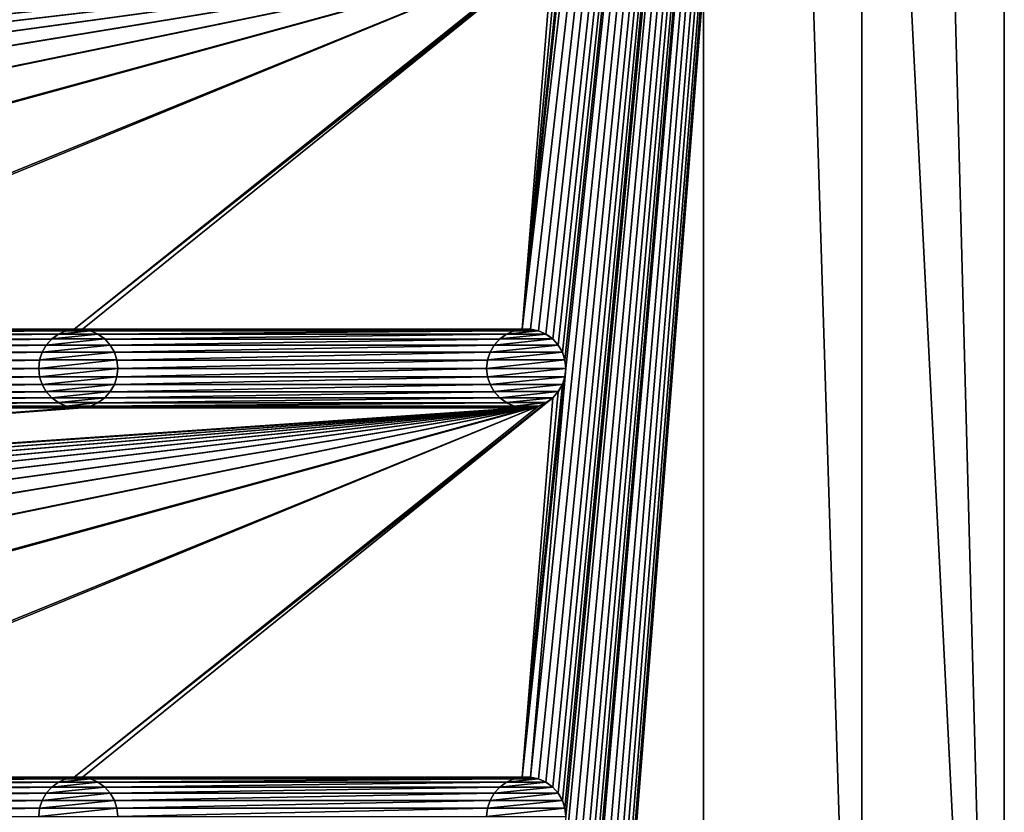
# Model space of a CAD drawing. Header units: metres. Extents: x -200 to 200, y -200 to 200.
# Tile 48 of 88: x 138 to 200, y -113 to -63. Entities that reach past the tile are written whole.
import ezdxf

# ---------------------------------------------------------------- set-up
doc = ezdxf.new("R2010")
doc.units = ezdxf.units.M
doc.layers.add('solid_P34200', color=7, linetype='CONTINUOUS')

msp = doc.modelspace()

# ---------------------------------------------------------------- linework, layer by layer
at = {"layer": 'solid_P34200'}
for points in [[(169.541077, -82.414291, 5), (170.058914, -82.414291, 5), (200, 178, 5)], [(172.242264, -57.128368, 5), (169.541077, -82.414291, 5), (200, 178, 5)], [(170.058914, -139.014282, 5), (170.574692, -139.123642, 5), (200, 178, 5)], [(172.300003, -113.199997, 5), (170.058914, -139.014282, 5), (200, 178, 5)], [(170.058914, -110.714287, 5), (170.574692, -110.823647, 5), (200, 178, 5)], [(172.300003, -84.900002, 5), (170.058914, -110.714287, 5), (200, 178, 5)], [(170.058914, -82.414291, 5), (170.574692, -82.523643, 5), (200, 178, 5)], [(170.574692, -167.423645, 5), (171.047821, -167.634933, 5), (200, 178, 5)], [(172.300003, -141.5, 5), (170.574692, -167.423645, 5), (200, 178, 5)], [(170.574692, -139.123642, 5), (171.047821, -139.33493, 5), (200, 178, 5)], [(170.574692, -110.823647, 5), (171.047821, -111.034927, 5), (200, 178, 5)], [(170.574692, -82.523643, 5), (171.047821, -82.734932, 5), (200, 178, 5)], [(171.047821, -167.634933, 5), (171.474228, -167.943787, 5), (200, 178, 5)], [(171.047821, -139.33493, 5), (171.474228, -139.643784, 5), (200, 178, 5)], [(171.047821, -111.034927, 5), (171.474228, -111.343788, 5), (200, 178, 5)], [(171.047821, -82.734932, 5), (171.474228, -83.043793, 5), (200, 178, 5)], [(171.474228, -167.943787, 5), (171.820801, -168.330292, 5), (200, 178, 5)], [(171.474228, -139.643784, 5), (171.820801, -140.030289, 5), (200, 178, 5)], [(171.474228, -111.343788, 5), (171.820801, -111.730286, 5), (200, 178, 5)], [(171.474228, -83.043793, 5), (171.820801, -83.43029, 5), (200, 178, 5)], [(171.820801, -168.330292, 5), (172.084335, -168.784439, 5), (200, 178, 5)], [(171.820801, -140.030289, 5), (172.084335, -140.484436, 5), (200, 178, 5)], [(171.820801, -111.730286, 5), (172.084335, -112.184433, 5), (200, 178, 5)], [(171.820801, -83.43029, 5), (172.084335, -83.88443, 5), (200, 178, 5)], [(172.084335, -168.784439, 5), (172.242264, -169.271637, 5), (200, 178, 5)], [(172.084335, -140.484436, 5), (172.242264, -140.971634, 5), (200, 178, 5)], [(172.084335, -112.184433, 5), (172.242264, -112.671631, 5), (200, 178, 5)], [(172.084335, -83.88443, 5), (172.242264, -84.371628, 5), (200, 178, 5)], [(172.242264, -169.271637, 5), (172.300003, -169.800003, 5), (200, 178, 5)], [(172.242264, -140.971634, 5), (172.300003, -141.5, 5), (200, 178, 5)], [(172.242264, -112.671631, 5), (172.300003, -113.199997, 5), (200, 178, 5)], [(172.242264, -84.371628, 5), (172.300003, -84.900002, 5), (200, 178, 5)], [(172.300003, -169.800003, 5), (200, -178, 5), (200, 178, 5)], [(191, 159, 3.5), (200, 178, 3.5), (200, -178, 3.5)], [(200, 178, 3.5), (200, 178, 5), (200, -178, 5)], [(200, 178, 3.5), (200, -178, 5), (200, -178, 3.5)], [(181, 159), (181, -159), (10.240819, 10.959723)], [(191, -159, 3.5), (181, -159), (181, 159)], [(191, 0, 3.5), (191, -159, 3.5), (181, 159)], [(191, 159, 3.5), (200, -178, 3.5), (191, 0, 3.5)], [(181, -159), (11.633039, 9.467192), (10.240819, 10.959723)], [(181, -159), (12.817678, 7.79116), (11.633039, 9.467192)], [(181, -159), (13.756138, 5.976712), (12.817678, 7.79116)], [(181, -159), (14.444175, 4.045302), (13.756138, 5.976712)], [(181, -159), (14.856524, 2.058549), (14.444175, 4.045302)], [(181, -159), (15, 0), (14.856524, 2.058549)], [(181, -159), (14.856524, -2.058549), (15, 0)], [(191, 0, 3.5), (200, -178, 3.5), (191, -159, 3.5)], [(181, -159), (14.444175, -4.045302), (14.856524, -2.058549)], [(181, -159), (13.756138, -5.976712), (14.444175, -4.045302)], [(181, -159), (12.817678, -7.79116), (13.756138, -5.976712)], [(181, -159), (11.633039, -9.467192), (12.817678, -7.79116)], [(181, -159), (10.240819, -10.959723), (11.633039, -9.467192)], [(181, -159), (8.64688, -12.25524), (10.240819, -10.959723)], [(181, -159), (-181, -159), (-8.64688, -12.25524)], [(181, -159), (-8.64688, -12.25524), (-6.904468, -13.315859)], [(181, -159), (6.904468, -13.315859), (8.64688, -12.25524)], [(181, -159), (-6.904468, -13.315859), (-5.01928, -14.134056)], [(181, -159), (5.01928, -14.134056), (6.904468, -13.315859)], [(181, -159), (-5.01928, -14.134056), (-3.055924, -14.684637)], [(181, -159), (3.055924, -14.684637), (5.01928, -14.134056)], [(181, -159), (-3.055924, -14.684637), (-1.019424, -14.964341)], [(181, -159), (1.019424, -14.964341), (3.055924, -14.684637)], [(181, -159), (-1.019424, -14.964341), (1.019424, -14.964341)], [(172.242264, -57.128368, 5), (172.084335, -57.615566, 5), (169.541077, -82.414291, 5)], [(172.084335, -57.615566, 5), (171.820801, -58.069714, 5), (169.541077, -82.414291, 5)], [(141.241074, -82.414291, 5), (171.474228, -58.456211, 5), (171.047821, -58.765068, 5)], [(141.241074, -82.414291, 5), (141.758926, -82.414291, 5), (171.474228, -58.456211, 5)], [(141.758926, -82.414291, 5), (169.541077, -82.414291, 5), (171.474228, -58.456211, 5)], [(171.820801, -58.069714, 5), (171.474228, -58.456211, 5), (169.541077, -82.414291, 5)], [(170.058914, -59.085712, 5), (-170.058914, -82.414291, 5), (-169.541077, -82.414291, 5)], [(170.058914, -59.085712, 5), (169.541077, -59.085712, 5), (-170.058914, -82.414291, 5)], [(141.758926, -59.085712, 5), (-170.058914, -82.414291, 5), (169.541077, -59.085712, 5)], [(141.758926, -59.085712, 5), (141.241074, -59.085712, 5), (-170.058914, -82.414291, 5)], [(113.458923, -59.085712, 5), (-170.058914, -82.414291, 5), (141.241074, -59.085712, 5)], [(170.058914, -59.085712, 5), (-169.541077, -82.414291, 5), (-141.758926, -82.414291, 5)], [(170.058914, -59.085712, 5), (-141.758926, -82.414291, 5), (-141.241074, -82.414291, 5)], [(170.058914, -59.085712, 5), (-141.241074, -82.414291, 5), (-113.458923, -82.414291, 5)], [(170.058914, -59.085712, 5), (-113.458923, -82.414291, 5), (-112.941078, -82.414291, 5)], [(170.058914, -59.085712, 5), (-112.941078, -82.414291, 5), (-85.15892, -82.414291, 5)], [(170.058914, -59.085712, 5), (-85.15892, -82.414291, 5), (-84.641083, -82.414291, 5)], [(170.058914, -59.085712, 5), (-84.641083, -82.414291, 5), (-56.858921, -82.414291, 5)], [(170.058914, -59.085712, 5), (-56.858921, -82.414291, 5), (-56.34108, -82.414291, 5)], [(170.058914, -59.085712, 5), (-56.34108, -82.414291, 5), (-28.55892, -82.414291, 5)], [(170.058914, -59.085712, 5), (-28.55892, -82.414291, 5), (-28.04108, -82.414291, 5)], [(170.058914, -59.085712, 5), (-28.04108, -82.414291, 5), (-0.25892, -82.414291, 5)], [(170.058914, -59.085712, 5), (-0.25892, -82.414291, 5), (0.25892, -82.414291, 5)], [(28.04108, -82.414291, 5), (170.058914, -59.085712, 5), (0.25892, -82.414291, 5)], [(28.04108, -82.414291, 5), (28.55892, -82.414291, 5), (170.058914, -59.085712, 5)], [(28.55892, -82.414291, 5), (56.34108, -82.414291, 5), (170.058914, -59.085712, 5)], [(56.34108, -82.414291, 5), (56.858921, -82.414291, 5), (170.058914, -59.085712, 5)], [(56.858921, -82.414291, 5), (84.641083, -82.414291, 5), (170.058914, -59.085712, 5)], [(84.641083, -82.414291, 5), (170.574692, -58.976353, 5), (170.058914, -59.085712, 5)], [(84.641083, -82.414291, 5), (85.15892, -82.414291, 5), (170.574692, -58.976353, 5)], [(85.15892, -82.414291, 5), (112.941078, -82.414291, 5), (170.574692, -58.976353, 5)], [(112.941078, -82.414291, 5), (113.458923, -82.414291, 5), (170.574692, -58.976353, 5)], [(113.458923, -82.414291, 5), (141.241074, -82.414291, 5), (170.574692, -58.976353, 5)], [(141.241074, -82.414291, 5), (171.047821, -58.765068, 5), (170.574692, -58.976353, 5)], [(113.458923, -82.414291, 5), (113.974686, -82.523643, 5), (141.241074, -82.414291, 5)], [(113.974686, -82.523643, 5), (140.725311, -82.523643, 5), (141.241074, -82.414291, 5)], [(113.974686, -82.523643, 5), (114.447815, -82.734932, 5), (140.725311, -82.523643, 5)], [(114.447815, -82.734932, 5), (140.252182, -82.734932, 5), (140.725311, -82.523643, 5)], [(140.248474, -82.737953, 7.5), (140.731216, -82.522141, 7.5), (140.252182, -82.734932, 5)], [(140.248474, -82.737953, 7.5), (142.751526, -82.737953, 7.5), (142.268784, -82.522141, 7.5)], [(140.248474, -82.737953, 7.5), (142.268784, -82.522141, 7.5), (140.731216, -82.522141, 7.5)], [(140.731216, -82.522141, 7.5), (140.725311, -82.523643, 5), (140.252182, -82.734932, 5)], [(141.235367, -82.415482, 7.5), (141.241074, -82.414291, 5), (140.725311, -82.523643, 5)], [(140.731216, -82.522141, 7.5), (141.235367, -82.415482, 7.5), (140.725311, -82.523643, 5)], [(140.731216, -82.522141, 7.5), (142.268784, -82.522141, 7.5), (141.764633, -82.415482, 7.5)], [(140.731216, -82.522141, 7.5), (141.764633, -82.415482, 7.5), (141.235367, -82.415482, 7.5)], [(141.235367, -82.415482, 7.5), (141.764633, -82.415482, 7.5), (141.241074, -82.414291, 5)], [(141.764633, -82.415482, 7.5), (141.758926, -82.414291, 5), (141.241074, -82.414291, 5)], [(141.758926, -82.414291, 5), (142.274689, -82.523643, 5), (169.541077, -82.414291, 5)], [(142.268784, -82.522141, 7.5), (142.274689, -82.523643, 5), (141.758926, -82.414291, 5)], [(141.764633, -82.415482, 7.5), (142.268784, -82.522141, 7.5), (141.758926, -82.414291, 5)], [(142.268784, -82.522141, 7.5), (142.751526, -82.737953, 7.5), (142.274689, -82.523643, 5)], [(142.274689, -82.523643, 5), (169.025314, -82.523643, 5), (169.541077, -82.414291, 5)], [(142.274689, -82.523643, 5), (142.747818, -82.734932, 5), (169.025314, -82.523643, 5)], [(142.751526, -82.737953, 7.5), (142.747818, -82.734932, 5), (142.274689, -82.523643, 5)], [(142.747818, -82.734932, 5), (168.552185, -82.734932, 5), (169.025314, -82.523643, 5)], [(168.548462, -82.737953, 7.5), (169.031219, -82.522141, 7.5), (168.552185, -82.734932, 5)], [(168.548462, -82.737953, 7.5), (171.051529, -82.737953, 7.5), (170.568771, -82.522141, 7.5)], [(168.548462, -82.737953, 7.5), (170.568771, -82.522141, 7.5), (169.031219, -82.522141, 7.5)], [(169.031219, -82.522141, 7.5), (169.025314, -82.523643, 5), (168.552185, -82.734932, 5)], [(169.53537, -82.415482, 7.5), (169.541077, -82.414291, 5), (169.025314, -82.523643, 5)], [(169.031219, -82.522141, 7.5), (169.53537, -82.415482, 7.5), (169.025314, -82.523643, 5)], [(169.031219, -82.522141, 7.5), (170.568771, -82.522141, 7.5), (170.064636, -82.415482, 7.5)], [(169.031219, -82.522141, 7.5), (170.064636, -82.415482, 7.5), (169.53537, -82.415482, 7.5)], [(169.53537, -82.415482, 7.5), (170.064636, -82.415482, 7.5), (169.541077, -82.414291, 5)], [(170.064636, -82.415482, 7.5), (170.058914, -82.414291, 5), (169.541077, -82.414291, 5)], [(170.568771, -82.522141, 7.5), (170.574692, -82.523643, 5), (170.058914, -82.414291, 5)], [(170.064636, -82.415482, 7.5), (170.568771, -82.522141, 7.5), (170.058914, -82.414291, 5)], [(170.568771, -82.522141, 7.5), (171.051529, -82.737953, 7.5), (170.574692, -82.523643, 5)], [(171.051529, -82.737953, 7.5), (171.047821, -82.734932, 5), (170.574692, -82.523643, 5)], [(114.447815, -82.734932, 5), (114.874222, -83.043793, 5), (140.252182, -82.734932, 5)], [(114.874222, -83.043793, 5), (139.825775, -83.043793, 5), (140.252182, -82.734932, 5)], [(114.874222, -83.043793, 5), (115.220795, -83.43029, 5), (139.825775, -83.043793, 5)], [(115.220795, -83.43029, 5), (139.479202, -83.43029, 5), (139.825775, -83.043793, 5)], [(139.478119, -83.433289, 7.5), (139.82988, -83.040367, 7.5), (139.479202, -83.43029, 5)], [(139.478119, -83.433289, 7.5), (143.521881, -83.433289, 7.5), (143.17012, -83.040367, 7.5)], [(139.478119, -83.433289, 7.5), (143.17012, -83.040367, 7.5), (139.82988, -83.040367, 7.5)], [(139.82988, -83.040367, 7.5), (139.825775, -83.043793, 5), (139.479202, -83.43029, 5)], [(140.248474, -82.737953, 7.5), (140.252182, -82.734932, 5), (139.825775, -83.043793, 5)], [(139.82988, -83.040367, 7.5), (140.248474, -82.737953, 7.5), (139.825775, -83.043793, 5)], [(139.82988, -83.040367, 7.5), (143.17012, -83.040367, 7.5), (142.751526, -82.737953, 7.5)], [(139.82988, -83.040367, 7.5), (142.751526, -82.737953, 7.5), (140.248474, -82.737953, 7.5)], [(142.747818, -82.734932, 5), (143.174225, -83.043793, 5), (168.552185, -82.734932, 5)], [(143.17012, -83.040367, 7.5), (143.174225, -83.043793, 5), (142.747818, -82.734932, 5)], [(142.751526, -82.737953, 7.5), (143.17012, -83.040367, 7.5), (142.747818, -82.734932, 5)], [(143.17012, -83.040367, 7.5), (143.521881, -83.433289, 7.5), (143.174225, -83.043793, 5)], [(143.174225, -83.043793, 5), (168.125778, -83.043793, 5), (168.552185, -82.734932, 5)], [(143.174225, -83.043793, 5), (143.520798, -83.43029, 5), (168.125778, -83.043793, 5)], [(143.521881, -83.433289, 7.5), (143.520798, -83.43029, 5), (143.174225, -83.043793, 5)], [(143.520798, -83.43029, 5), (167.779205, -83.43029, 5), (168.125778, -83.043793, 5)], [(167.778122, -83.433289, 7.5), (168.129883, -83.040367, 7.5), (167.779205, -83.43029, 5)], [(167.778122, -83.433289, 7.5), (171.821884, -83.433289, 7.5), (171.470108, -83.040367, 7.5)], [(167.778122, -83.433289, 7.5), (171.470108, -83.040367, 7.5), (168.129883, -83.040367, 7.5)], [(168.129883, -83.040367, 7.5), (168.125778, -83.043793, 5), (167.779205, -83.43029, 5)], [(168.548462, -82.737953, 7.5), (168.552185, -82.734932, 5), (168.125778, -83.043793, 5)], [(168.129883, -83.040367, 7.5), (168.548462, -82.737953, 7.5), (168.125778, -83.043793, 5)], [(168.129883, -83.040367, 7.5), (171.470108, -83.040367, 7.5), (171.051529, -82.737953, 7.5)], [(168.129883, -83.040367, 7.5), (171.051529, -82.737953, 7.5), (168.548462, -82.737953, 7.5)], [(171.470108, -83.040367, 7.5), (171.474228, -83.043793, 5), (171.047821, -82.734932, 5)], [(171.051529, -82.737953, 7.5), (171.470108, -83.040367, 7.5), (171.047821, -82.734932, 5)], [(171.470108, -83.040367, 7.5), (171.821884, -83.433289, 7.5), (171.474228, -83.043793, 5)], [(171.821884, -83.433289, 7.5), (171.820801, -83.43029, 5), (171.474228, -83.043793, 5)], [(115.220795, -83.43029, 5), (115.484337, -83.88443, 5), (139.479202, -83.43029, 5)], [(115.484337, -83.88443, 5), (139.215668, -83.88443, 5), (139.479202, -83.43029, 5)], [(115.484337, -83.88443, 5), (115.642265, -84.371628, 5), (139.215668, -83.88443, 5)], [(115.642265, -84.371628, 5), (139.057739, -84.371628, 5), (139.215668, -83.88443, 5)], [(139.217194, -83.88092, 7.5), (139.215668, -83.88443, 5), (139.057739, -84.371628, 5)], [(139.060013, -84.367065, 7.5), (139.217194, -83.88092, 7.5), (139.057739, -84.371628, 5)], [(139.060013, -84.367065, 7.5), (143.939987, -84.367065, 7.5), (143.782806, -83.88092, 7.5)], [(139.060013, -84.367065, 7.5), (143.782806, -83.88092, 7.5), (139.217194, -83.88092, 7.5)], [(139.478119, -83.433289, 7.5), (139.479202, -83.43029, 5), (139.215668, -83.88443, 5)], [(139.217194, -83.88092, 7.5), (139.478119, -83.433289, 7.5), (139.215668, -83.88443, 5)], [(139.217194, -83.88092, 7.5), (143.782806, -83.88092, 7.5), (143.521881, -83.433289, 7.5)], [(139.217194, -83.88092, 7.5), (143.521881, -83.433289, 7.5), (139.478119, -83.433289, 7.5)], [(143.520798, -83.43029, 5), (143.784332, -83.88443, 5), (167.779205, -83.43029, 5)], [(143.782806, -83.88092, 7.5), (143.784332, -83.88443, 5), (143.520798, -83.43029, 5)], [(143.521881, -83.433289, 7.5), (143.782806, -83.88092, 7.5), (143.520798, -83.43029, 5)], [(143.782806, -83.88092, 7.5), (143.939987, -84.367065, 7.5), (143.784332, -83.88443, 5)], [(143.784332, -83.88443, 5), (167.515656, -83.88443, 5), (167.779205, -83.43029, 5)], [(143.784332, -83.88443, 5), (143.942261, -84.371628, 5), (167.515656, -83.88443, 5)], [(143.939987, -84.367065, 7.5), (143.942261, -84.371628, 5), (143.784332, -83.88443, 5)], [(143.942261, -84.371628, 5), (167.357742, -84.371628, 5), (167.515656, -83.88443, 5)], [(167.517197, -83.88092, 7.5), (167.515656, -83.88443, 5), (167.357742, -84.371628, 5)], [(167.360016, -84.367065, 7.5), (167.517197, -83.88092, 7.5), (167.357742, -84.371628, 5)], [(167.360016, -84.367065, 7.5), (172.239975, -84.367065, 7.5), (172.082809, -83.88092, 7.5)], [(167.360016, -84.367065, 7.5), (172.082809, -83.88092, 7.5), (167.517197, -83.88092, 7.5)], [(167.778122, -83.433289, 7.5), (167.779205, -83.43029, 5), (167.515656, -83.88443, 5)], [(167.517197, -83.88092, 7.5), (167.778122, -83.433289, 7.5), (167.515656, -83.88443, 5)], [(167.517197, -83.88092, 7.5), (172.082809, -83.88092, 7.5), (171.821884, -83.433289, 7.5)], [(167.517197, -83.88092, 7.5), (171.821884, -83.433289, 7.5), (167.778122, -83.433289, 7.5)], [(172.082809, -83.88092, 7.5), (172.084335, -83.88443, 5), (171.820801, -83.43029, 5)], [(171.821884, -83.433289, 7.5), (172.082809, -83.88092, 7.5), (171.820801, -83.43029, 5)], [(172.082809, -83.88092, 7.5), (172.239975, -84.367065, 7.5), (172.084335, -83.88443, 5)], [(172.239975, -84.367065, 7.5), (172.242264, -84.371628, 5), (172.084335, -83.88443, 5)], [(115.642265, -84.371628, 5), (115.699997, -84.900002, 5), (139.057739, -84.371628, 5)], [(115.699997, -84.900002, 5), (139, -84.900002, 5), (139.057739, -84.371628, 5)], [(139.060013, -84.367065, 7.5), (139.057739, -84.371628, 5), (139, -84.900002, 5)], [(139.060013, -84.367065, 7.5), (139, -84.900002, 5), (139, -84.900002, 7.5)], [(143.939987, -84.367065, 7.5), (139, -84.900002, 7.5), (144, -84.900002, 7.5)], [(139.060013, -84.367065, 7.5), (139, -84.900002, 7.5), (143.939987, -84.367065, 7.5)], [(143.939987, -84.367065, 7.5), (144, -84.900002, 7.5), (143.942261, -84.371628, 5)], [(143.942261, -84.371628, 5), (144, -84.900002, 5), (167.357742, -84.371628, 5)], [(144, -84.900002, 7.5), (144, -84.900002, 5), (143.942261, -84.371628, 5)], [(144, -84.900002, 5), (167.300003, -84.900002, 5), (167.357742, -84.371628, 5)], [(167.360016, -84.367065, 7.5), (167.357742, -84.371628, 5), (167.300003, -84.900002, 5)], [(167.360016, -84.367065, 7.5), (167.300003, -84.900002, 5), (167.300003, -84.900002, 7.5)], [(172.239975, -84.367065, 7.5), (167.300003, -84.900002, 7.5), (172.300003, -84.900002, 7.5)], [(167.360016, -84.367065, 7.5), (167.300003, -84.900002, 7.5), (172.239975, -84.367065, 7.5)], [(172.239975, -84.367065, 7.5), (172.300003, -84.900002, 7.5), (172.242264, -84.371628, 5)], [(172.300003, -84.900002, 7.5), (172.300003, -84.900002, 5), (172.242264, -84.371628, 5)], [(115.642265, -85.428368, 5), (139.057739, -85.428368, 5), (139, -84.900002, 5)], [(115.699997, -84.900002, 5), (115.642265, -85.428368, 5), (139, -84.900002, 5)], [(139, -84.900002, 7.5), (139, -84.900002, 5), (139.057739, -85.428368, 5)], [(139.060013, -85.43293, 7.5), (139, -84.900002, 7.5), (139.057739, -85.428368, 5)], [(144, -84.900002, 7.5), (139, -84.900002, 7.5), (139.060013, -85.43293, 7.5)], [(144, -84.900002, 7.5), (139.060013, -85.43293, 7.5), (143.939987, -85.43293, 7.5)], [(143.939987, -85.43293, 7.5), (143.942261, -85.428368, 5), (144, -84.900002, 5)], [(144, -84.900002, 7.5), (143.939987, -85.43293, 7.5), (144, -84.900002, 5)], [(143.942261, -85.428368, 5), (167.357742, -85.428368, 5), (167.300003, -84.900002, 5)], [(144, -84.900002, 5), (143.942261, -85.428368, 5), (167.300003, -84.900002, 5)], [(167.300003, -84.900002, 7.5), (167.300003, -84.900002, 5), (167.357742, -85.428368, 5)], [(167.360016, -85.43293, 7.5), (167.300003, -84.900002, 7.5), (167.357742, -85.428368, 5)], [(172.300003, -84.900002, 7.5), (167.300003, -84.900002, 7.5), (167.360016, -85.43293, 7.5)], [(172.300003, -84.900002, 7.5), (167.360016, -85.43293, 7.5), (172.239975, -85.43293, 7.5)], [(172.300003, -84.900002, 5), (169.541077, -110.714287, 5), (170.058914, -110.714287, 5)], [(172.300003, -84.900002, 5), (172.242264, -85.428368, 5), (169.541077, -110.714287, 5)], [(172.239975, -85.43293, 7.5), (172.242264, -85.428368, 5), (172.300003, -84.900002, 5)], [(172.300003, -84.900002, 7.5), (172.239975, -85.43293, 7.5), (172.300003, -84.900002, 5)], [(115.484337, -85.915565, 5), (139.215668, -85.915565, 5), (139.057739, -85.428368, 5)], [(115.642265, -85.428368, 5), (115.484337, -85.915565, 5), (139.057739, -85.428368, 5)], [(139.060013, -85.43293, 7.5), (139.057739, -85.428368, 5), (139.215668, -85.915565, 5)], [(139.217194, -85.919083, 7.5), (139.060013, -85.43293, 7.5), (139.215668, -85.915565, 5)], [(143.939987, -85.43293, 7.5), (139.060013, -85.43293, 7.5), (139.217194, -85.919083, 7.5)], [(143.939987, -85.43293, 7.5), (139.217194, -85.919083, 7.5), (143.782806, -85.919083, 7.5)], [(143.782806, -85.919083, 7.5), (143.784332, -85.915565, 5), (143.942261, -85.428368, 5)], [(143.939987, -85.43293, 7.5), (143.782806, -85.919083, 7.5), (143.942261, -85.428368, 5)], [(143.784332, -85.915565, 5), (167.515656, -85.915565, 5), (167.357742, -85.428368, 5)], [(143.942261, -85.428368, 5), (143.784332, -85.915565, 5), (167.357742, -85.428368, 5)], [(167.360016, -85.43293, 7.5), (167.357742, -85.428368, 5), (167.515656, -85.915565, 5)], [(167.517197, -85.919083, 7.5), (167.360016, -85.43293, 7.5), (167.515656, -85.915565, 5)], [(172.239975, -85.43293, 7.5), (167.360016, -85.43293, 7.5), (167.517197, -85.919083, 7.5)], [(172.239975, -85.43293, 7.5), (167.517197, -85.919083, 7.5), (172.082809, -85.919083, 7.5)], [(172.242264, -85.428368, 5), (172.084335, -85.915565, 5), (169.541077, -110.714287, 5)], [(172.082809, -85.919083, 7.5), (172.084335, -85.915565, 5), (172.242264, -85.428368, 5)], [(172.239975, -85.43293, 7.5), (172.082809, -85.919083, 7.5), (172.242264, -85.428368, 5)], [(114.874222, -86.75621, 5), (139.825775, -86.75621, 5), (139.479202, -86.369713, 5)], [(115.220795, -86.369713, 5), (114.874222, -86.75621, 5), (139.479202, -86.369713, 5)], [(115.220795, -86.369713, 5), (139.479202, -86.369713, 5), (139.215668, -85.915565, 5)], [(115.484337, -85.915565, 5), (115.220795, -86.369713, 5), (139.215668, -85.915565, 5)], [(139.217194, -85.919083, 7.5), (139.215668, -85.915565, 5), (139.479202, -86.369713, 5)], [(139.478119, -86.366707, 7.5), (139.217194, -85.919083, 7.5), (139.479202, -86.369713, 5)], [(143.782806, -85.919083, 7.5), (139.217194, -85.919083, 7.5), (139.478119, -86.366707, 7.5)], [(143.782806, -85.919083, 7.5), (139.478119, -86.366707, 7.5), (143.521881, -86.366707, 7.5)], [(139.478119, -86.366707, 7.5), (139.479202, -86.369713, 5), (139.825775, -86.75621, 5)], [(139.82988, -86.759636, 7.5), (139.478119, -86.366707, 7.5), (139.825775, -86.75621, 5)], [(143.521881, -86.366707, 7.5), (139.478119, -86.366707, 7.5), (139.82988, -86.759636, 7.5)], [(143.521881, -86.366707, 7.5), (139.82988, -86.759636, 7.5), (143.17012, -86.759636, 7.5)], [(143.521881, -86.366707, 7.5), (143.17012, -86.759636, 7.5), (143.520798, -86.369713, 5)], [(143.17012, -86.759636, 7.5), (143.174225, -86.75621, 5), (143.520798, -86.369713, 5)], [(143.174225, -86.75621, 5), (168.125778, -86.75621, 5), (167.779205, -86.369713, 5)], [(143.520798, -86.369713, 5), (143.174225, -86.75621, 5), (167.779205, -86.369713, 5)], [(143.520798, -86.369713, 5), (167.779205, -86.369713, 5), (167.515656, -85.915565, 5)], [(143.784332, -85.915565, 5), (143.520798, -86.369713, 5), (167.515656, -85.915565, 5)], [(143.521881, -86.366707, 7.5), (143.520798, -86.369713, 5), (143.784332, -85.915565, 5)], [(143.782806, -85.919083, 7.5), (143.521881, -86.366707, 7.5), (143.784332, -85.915565, 5)], [(167.517197, -85.919083, 7.5), (167.515656, -85.915565, 5), (167.779205, -86.369713, 5)], [(167.778122, -86.366707, 7.5), (167.517197, -85.919083, 7.5), (167.779205, -86.369713, 5)], [(172.082809, -85.919083, 7.5), (167.517197, -85.919083, 7.5), (167.778122, -86.366707, 7.5)], [(172.082809, -85.919083, 7.5), (167.778122, -86.366707, 7.5), (171.821884, -86.366707, 7.5)], [(167.778122, -86.366707, 7.5), (167.779205, -86.369713, 5), (168.125778, -86.75621, 5)], [(168.129883, -86.759636, 7.5), (167.778122, -86.366707, 7.5), (168.125778, -86.75621, 5)], [(171.821884, -86.366707, 7.5), (167.778122, -86.366707, 7.5), (168.129883, -86.759636, 7.5)], [(171.821884, -86.366707, 7.5), (168.129883, -86.759636, 7.5), (171.470108, -86.759636, 7.5)], [(172.084335, -85.915565, 5), (171.820801, -86.369713, 5), (169.541077, -110.714287, 5)], [(171.820801, -86.369713, 5), (171.474228, -86.75621, 5), (169.541077, -110.714287, 5)], [(171.821884, -86.366707, 7.5), (171.470108, -86.759636, 7.5), (171.820801, -86.369713, 5)], [(171.470108, -86.759636, 7.5), (171.474228, -86.75621, 5), (171.820801, -86.369713, 5)], [(171.821884, -86.366707, 7.5), (171.820801, -86.369713, 5), (172.084335, -85.915565, 5)], [(172.082809, -85.919083, 7.5), (171.821884, -86.366707, 7.5), (172.084335, -85.915565, 5)], [(113.974686, -87.276352, 5), (140.725311, -87.276352, 5), (140.252182, -87.065071, 5)], [(114.447815, -87.065071, 5), (113.974686, -87.276352, 5), (140.252182, -87.065071, 5)], [(114.447815, -87.065071, 5), (140.252182, -87.065071, 5), (139.825775, -86.75621, 5)], [(114.874222, -86.75621, 5), (114.447815, -87.065071, 5), (139.825775, -86.75621, 5)], [(139.82988, -86.759636, 7.5), (139.825775, -86.75621, 5), (140.252182, -87.065071, 5)], [(140.248474, -87.06205, 7.5), (139.82988, -86.759636, 7.5), (140.252182, -87.065071, 5)], [(143.17012, -86.759636, 7.5), (139.82988, -86.759636, 7.5), (140.248474, -87.06205, 7.5)], [(143.17012, -86.759636, 7.5), (140.248474, -87.06205, 7.5), (142.751526, -87.06205, 7.5)], [(140.248474, -87.06205, 7.5), (140.252182, -87.065071, 5), (140.725311, -87.276352, 5)], [(140.731216, -87.277863, 7.5), (140.248474, -87.06205, 7.5), (140.725311, -87.276352, 5)], [(142.751526, -87.06205, 7.5), (140.248474, -87.06205, 7.5), (140.731216, -87.277863, 7.5)], [(142.751526, -87.06205, 7.5), (140.731216, -87.277863, 7.5), (142.268784, -87.277863, 7.5)], [(141.241074, -110.714287, 5), (171.474228, -86.75621, 5), (171.047821, -87.065071, 5)], [(141.241074, -110.714287, 5), (141.758926, -110.714287, 5), (171.474228, -86.75621, 5)], [(141.241074, -110.714287, 5), (171.047821, -87.065071, 5), (170.574692, -87.276352, 5)], [(141.758926, -110.714287, 5), (169.541077, -110.714287, 5), (171.474228, -86.75621, 5)], [(142.751526, -87.06205, 7.5), (142.268784, -87.277863, 7.5), (142.747818, -87.065071, 5)], [(142.268784, -87.277863, 7.5), (142.274689, -87.276352, 5), (142.747818, -87.065071, 5)], [(142.274689, -87.276352, 5), (169.025314, -87.276352, 5), (168.552185, -87.065071, 5)], [(142.747818, -87.065071, 5), (142.274689, -87.276352, 5), (168.552185, -87.065071, 5)], [(142.747818, -87.065071, 5), (168.552185, -87.065071, 5), (168.125778, -86.75621, 5)], [(143.174225, -86.75621, 5), (142.747818, -87.065071, 5), (168.125778, -86.75621, 5)], [(142.751526, -87.06205, 7.5), (142.747818, -87.065071, 5), (143.174225, -86.75621, 5)], [(143.17012, -86.759636, 7.5), (142.751526, -87.06205, 7.5), (143.174225, -86.75621, 5)], [(168.129883, -86.759636, 7.5), (168.125778, -86.75621, 5), (168.552185, -87.065071, 5)], [(168.548462, -87.06205, 7.5), (168.129883, -86.759636, 7.5), (168.552185, -87.065071, 5)], [(171.470108, -86.759636, 7.5), (168.129883, -86.759636, 7.5), (168.548462, -87.06205, 7.5)], [(171.470108, -86.759636, 7.5), (168.548462, -87.06205, 7.5), (171.051529, -87.06205, 7.5)], [(168.548462, -87.06205, 7.5), (168.552185, -87.065071, 5), (169.025314, -87.276352, 5)], [(169.031219, -87.277863, 7.5), (168.548462, -87.06205, 7.5), (169.025314, -87.276352, 5)], [(171.051529, -87.06205, 7.5), (168.548462, -87.06205, 7.5), (169.031219, -87.277863, 7.5)], [(171.051529, -87.06205, 7.5), (169.031219, -87.277863, 7.5), (170.568771, -87.277863, 7.5)], [(171.051529, -87.06205, 7.5), (170.568771, -87.277863, 7.5), (171.047821, -87.065071, 5)], [(170.568771, -87.277863, 7.5), (170.574692, -87.276352, 5), (171.047821, -87.065071, 5)], [(171.051529, -87.06205, 7.5), (171.047821, -87.065071, 5), (171.474228, -86.75621, 5)], [(171.470108, -86.759636, 7.5), (171.051529, -87.06205, 7.5), (171.474228, -86.75621, 5)], [(170.058914, -87.385712, 5), (-170.058914, -110.714287, 5), (-169.541077, -110.714287, 5)], [(170.058914, -87.385712, 5), (169.541077, -87.385712, 5), (-170.058914, -110.714287, 5)], [(141.758926, -87.385712, 5), (-170.058914, -110.714287, 5), (169.541077, -87.385712, 5)], [(141.758926, -87.385712, 5), (141.241074, -87.385712, 5), (-170.058914, -110.714287, 5)], [(113.458923, -87.385712, 5), (-170.058914, -110.714287, 5), (141.241074, -87.385712, 5)], [(170.058914, -87.385712, 5), (-169.541077, -110.714287, 5), (-141.758926, -110.714287, 5)], [(170.058914, -87.385712, 5), (-141.758926, -110.714287, 5), (-141.241074, -110.714287, 5)], [(170.058914, -87.385712, 5), (-141.241074, -110.714287, 5), (-113.458923, -110.714287, 5)], [(170.058914, -87.385712, 5), (-113.458923, -110.714287, 5), (-112.941078, -110.714287, 5)], [(170.058914, -87.385712, 5), (-112.941078, -110.714287, 5), (-85.15892, -110.714287, 5)], [(170.058914, -87.385712, 5), (-85.15892, -110.714287, 5), (-84.641083, -110.714287, 5)], [(170.058914, -87.385712, 5), (-84.641083, -110.714287, 5), (-56.858921, -110.714287, 5)], [(170.058914, -87.385712, 5), (-56.858921, -110.714287, 5), (-56.34108, -110.714287, 5)], [(170.058914, -87.385712, 5), (-56.34108, -110.714287, 5), (-28.55892, -110.714287, 5)], [(170.058914, -87.385712, 5), (-28.55892, -110.714287, 5), (-28.04108, -110.714287, 5)], [(170.058914, -87.385712, 5), (-28.04108, -110.714287, 5), (-0.25892, -110.714287, 5)], [(170.058914, -87.385712, 5), (-0.25892, -110.714287, 5), (0.25892, -110.714287, 5)], [(28.04108, -110.714287, 5), (170.058914, -87.385712, 5), (0.25892, -110.714287, 5)], [(28.04108, -110.714287, 5), (28.55892, -110.714287, 5), (170.058914, -87.385712, 5)], [(28.55892, -110.714287, 5), (56.34108, -110.714287, 5), (170.058914, -87.385712, 5)], [(56.34108, -110.714287, 5), (56.858921, -110.714287, 5), (170.058914, -87.385712, 5)], [(56.858921, -110.714287, 5), (84.641083, -110.714287, 5), (170.058914, -87.385712, 5)], [(84.641083, -110.714287, 5), (170.574692, -87.276352, 5), (170.058914, -87.385712, 5)], [(84.641083, -110.714287, 5), (85.15892, -110.714287, 5), (170.574692, -87.276352, 5)], [(85.15892, -110.714287, 5), (112.941078, -110.714287, 5), (170.574692, -87.276352, 5)], [(112.941078, -110.714287, 5), (113.458923, -110.714287, 5), (170.574692, -87.276352, 5)], [(113.458923, -110.714287, 5), (141.241074, -110.714287, 5), (170.574692, -87.276352, 5)], [(113.458923, -87.385712, 5), (141.241074, -87.385712, 5), (140.725311, -87.276352, 5)], [(113.974686, -87.276352, 5), (113.458923, -87.385712, 5), (140.725311, -87.276352, 5)], [(140.731216, -87.277863, 7.5), (140.725311, -87.276352, 5), (141.241074, -87.385712, 5)], [(141.235367, -87.384521, 7.5), (140.731216, -87.277863, 7.5), (141.241074, -87.385712, 5)], [(142.268784, -87.277863, 7.5), (140.731216, -87.277863, 7.5), (141.235367, -87.384521, 7.5)], [(142.268784, -87.277863, 7.5), (141.235367, -87.384521, 7.5), (141.764633, -87.384521, 7.5)], [(141.235367, -87.384521, 7.5), (141.241074, -87.385712, 5), (141.758926, -87.385712, 5)], [(141.764633, -87.384521, 7.5), (141.235367, -87.384521, 7.5), (141.758926, -87.385712, 5)], [(141.758926, -87.385712, 5), (169.541077, -87.385712, 5), (169.025314, -87.276352, 5)], [(142.274689, -87.276352, 5), (141.758926, -87.385712, 5), (169.025314, -87.276352, 5)], [(141.764633, -87.384521, 7.5), (141.758926, -87.385712, 5), (142.274689, -87.276352, 5)], [(142.268784, -87.277863, 7.5), (141.764633, -87.384521, 7.5), (142.274689, -87.276352, 5)], [(169.031219, -87.277863, 7.5), (169.025314, -87.276352, 5), (169.541077, -87.385712, 5)], [(169.53537, -87.384521, 7.5), (169.031219, -87.277863, 7.5), (169.541077, -87.385712, 5)], [(170.568771, -87.277863, 7.5), (169.031219, -87.277863, 7.5), (169.53537, -87.384521, 7.5)], [(170.568771, -87.277863, 7.5), (169.53537, -87.384521, 7.5), (170.064636, -87.384521, 7.5)], [(169.53537, -87.384521, 7.5), (169.541077, -87.385712, 5), (170.058914, -87.385712, 5)], [(170.064636, -87.384521, 7.5), (169.53537, -87.384521, 7.5), (170.058914, -87.385712, 5)], [(170.064636, -87.384521, 7.5), (170.058914, -87.385712, 5), (170.574692, -87.276352, 5)], [(170.568771, -87.277863, 7.5), (170.064636, -87.384521, 7.5), (170.574692, -87.276352, 5)], [(113.458923, -110.714287, 5), (113.974686, -110.823647, 5), (141.241074, -110.714287, 5)], [(113.974686, -110.823647, 5), (140.725311, -110.823647, 5), (141.241074, -110.714287, 5)], [(113.974686, -110.823647, 5), (114.447815, -111.034927, 5), (140.725311, -110.823647, 5)], [(114.447815, -111.034927, 5), (140.252182, -111.034927, 5), (140.725311, -110.823647, 5)], [(114.447815, -111.034927, 5), (114.874222, -111.343788, 5), (140.252182, -111.034927, 5)], [(114.874222, -111.343788, 5), (139.825775, -111.343788, 5), (140.252182, -111.034927, 5)], [(140.248474, -111.037949, 7.5), (140.252182, -111.034927, 5), (139.825775, -111.343788, 5)], [(139.82988, -111.340363, 7.5), (140.248474, -111.037949, 7.5), (139.825775, -111.343788, 5)], [(139.82988, -111.340363, 7.5), (143.17012, -111.340363, 7.5), (142.751526, -111.037949, 7.5)], [(139.82988, -111.340363, 7.5), (142.751526, -111.037949, 7.5), (140.248474, -111.037949, 7.5)], [(140.248474, -111.037949, 7.5), (140.731216, -110.822136, 7.5), (140.252182, -111.034927, 5)], [(140.248474, -111.037949, 7.5), (142.751526, -111.037949, 7.5), (142.268784, -110.822136, 7.5)], [(140.248474, -111.037949, 7.5), (142.268784, -110.822136, 7.5), (140.731216, -110.822136, 7.5)], [(140.731216, -110.822136, 7.5), (140.725311, -110.823647, 5), (140.252182, -111.034927, 5)], [(141.235367, -110.715477, 7.5), (141.241074, -110.714287, 5), (140.725311, -110.823647, 5)], [(140.731216, -110.822136, 7.5), (141.235367, -110.715477, 7.5), (140.725311, -110.823647, 5)], [(140.731216, -110.822136, 7.5), (142.268784, -110.822136, 7.5), (141.764633, -110.715477, 7.5)], [(140.731216, -110.822136, 7.5), (141.764633, -110.715477, 7.5), (141.235367, -110.715477, 7.5)], [(141.235367, -110.715477, 7.5), (141.764633, -110.715477, 7.5), (141.241074, -110.714287, 5)], [(141.764633, -110.715477, 7.5), (141.758926, -110.714287, 5), (141.241074, -110.714287, 5)], [(141.758926, -110.714287, 5), (142.274689, -110.823647, 5), (169.541077, -110.714287, 5)], [(142.268784, -110.822136, 7.5), (142.274689, -110.823647, 5), (141.758926, -110.714287, 5)], [(141.764633, -110.715477, 7.5), (142.268784, -110.822136, 7.5), (141.758926, -110.714287, 5)], [(142.268784, -110.822136, 7.5), (142.751526, -111.037949, 7.5), (142.274689, -110.823647, 5)], [(142.274689, -110.823647, 5), (169.025314, -110.823647, 5), (169.541077, -110.714287, 5)], [(142.274689, -110.823647, 5), (142.747818, -111.034927, 5), (169.025314, -110.823647, 5)], [(142.751526, -111.037949, 7.5), (142.747818, -111.034927, 5), (142.274689, -110.823647, 5)], [(142.747818, -111.034927, 5), (168.552185, -111.034927, 5), (169.025314, -110.823647, 5)], [(142.747818, -111.034927, 5), (143.174225, -111.343788, 5), (168.552185, -111.034927, 5)], [(143.17012, -111.340363, 7.5), (143.174225, -111.343788, 5), (142.747818, -111.034927, 5)], [(142.751526, -111.037949, 7.5), (143.17012, -111.340363, 7.5), (142.747818, -111.034927, 5)], [(143.174225, -111.343788, 5), (168.125778, -111.343788, 5), (168.552185, -111.034927, 5)], [(168.548462, -111.037949, 7.5), (168.552185, -111.034927, 5), (168.125778, -111.343788, 5)], [(168.129883, -111.340363, 7.5), (168.548462, -111.037949, 7.5), (168.125778, -111.343788, 5)], [(168.129883, -111.340363, 7.5), (171.470108, -111.340363, 7.5), (171.051529, -111.037949, 7.5)], [(168.129883, -111.340363, 7.5), (171.051529, -111.037949, 7.5), (168.548462, -111.037949, 7.5)], [(168.548462, -111.037949, 7.5), (169.031219, -110.822136, 7.5), (168.552185, -111.034927, 5)], [(168.548462, -111.037949, 7.5), (171.051529, -111.037949, 7.5), (170.568771, -110.822136, 7.5)], [(168.548462, -111.037949, 7.5), (170.568771, -110.822136, 7.5), (169.031219, -110.822136, 7.5)], [(169.031219, -110.822136, 7.5), (169.025314, -110.823647, 5), (168.552185, -111.034927, 5)], [(169.53537, -110.715477, 7.5), (169.541077, -110.714287, 5), (169.025314, -110.823647, 5)], [(169.031219, -110.822136, 7.5), (169.53537, -110.715477, 7.5), (169.025314, -110.823647, 5)], [(169.031219, -110.822136, 7.5), (170.568771, -110.822136, 7.5), (170.064636, -110.715477, 7.5)], [(169.031219, -110.822136, 7.5), (170.064636, -110.715477, 7.5), (169.53537, -110.715477, 7.5)], [(169.53537, -110.715477, 7.5), (170.064636, -110.715477, 7.5), (169.541077, -110.714287, 5)], [(170.064636, -110.715477, 7.5), (170.058914, -110.714287, 5), (169.541077, -110.714287, 5)], [(170.568771, -110.822136, 7.5), (170.574692, -110.823647, 5), (170.058914, -110.714287, 5)], [(170.064636, -110.715477, 7.5), (170.568771, -110.822136, 7.5), (170.058914, -110.714287, 5)], [(170.568771, -110.822136, 7.5), (171.051529, -111.037949, 7.5), (170.574692, -110.823647, 5)], [(171.051529, -111.037949, 7.5), (171.047821, -111.034927, 5), (170.574692, -110.823647, 5)], [(171.470108, -111.340363, 7.5), (171.474228, -111.343788, 5), (171.047821, -111.034927, 5)], [(171.051529, -111.037949, 7.5), (171.470108, -111.340363, 7.5), (171.047821, -111.034927, 5)], [(114.874222, -111.343788, 5), (115.220795, -111.730286, 5), (139.825775, -111.343788, 5)], [(115.220795, -111.730286, 5), (139.479202, -111.730286, 5), (139.825775, -111.343788, 5)], [(115.220795, -111.730286, 5), (115.484337, -112.184433, 5), (139.479202, -111.730286, 5)], [(115.484337, -112.184433, 5), (139.215668, -112.184433, 5), (139.479202, -111.730286, 5)], [(139.478119, -111.733292, 7.5), (139.479202, -111.730286, 5), (139.215668, -112.184433, 5)], [(139.217194, -112.180923, 7.5), (139.478119, -111.733292, 7.5), (139.215668, -112.184433, 5)], [(139.217194, -112.180923, 7.5), (143.782806, -112.180923, 7.5), (143.521881, -111.733292, 7.5)], [(139.217194, -112.180923, 7.5), (143.521881, -111.733292, 7.5), (139.478119, -111.733292, 7.5)], [(139.478119, -111.733292, 7.5), (139.82988, -111.340363, 7.5), (139.479202, -111.730286, 5)], [(139.478119, -111.733292, 7.5), (143.521881, -111.733292, 7.5), (143.17012, -111.340363, 7.5)], [(139.478119, -111.733292, 7.5), (143.17012, -111.340363, 7.5), (139.82988, -111.340363, 7.5)], [(139.82988, -111.340363, 7.5), (139.825775, -111.343788, 5), (139.479202, -111.730286, 5)], [(143.17012, -111.340363, 7.5), (143.521881, -111.733292, 7.5), (143.174225, -111.343788, 5)], [(143.174225, -111.343788, 5), (143.520798, -111.730286, 5), (168.125778, -111.343788, 5)], [(143.521881, -111.733292, 7.5), (143.520798, -111.730286, 5), (143.174225, -111.343788, 5)], [(143.520798, -111.730286, 5), (167.779205, -111.730286, 5), (168.125778, -111.343788, 5)], [(143.520798, -111.730286, 5), (143.784332, -112.184433, 5), (167.779205, -111.730286, 5)], [(143.782806, -112.180923, 7.5), (143.784332, -112.184433, 5), (143.520798, -111.730286, 5)], [(143.521881, -111.733292, 7.5), (143.782806, -112.180923, 7.5), (143.520798, -111.730286, 5)], [(143.784332, -112.184433, 5), (167.515656, -112.184433, 5), (167.779205, -111.730286, 5)], [(167.778122, -111.733292, 7.5), (167.779205, -111.730286, 5), (167.515656, -112.184433, 5)], [(167.517197, -112.180923, 7.5), (167.778122, -111.733292, 7.5), (167.515656, -112.184433, 5)], [(167.517197, -112.180923, 7.5), (172.082809, -112.180923, 7.5), (171.821884, -111.733292, 7.5)], [(167.517197, -112.180923, 7.5), (171.821884, -111.733292, 7.5), (167.778122, -111.733292, 7.5)], [(167.778122, -111.733292, 7.5), (168.129883, -111.340363, 7.5), (167.779205, -111.730286, 5)], [(167.778122, -111.733292, 7.5), (171.821884, -111.733292, 7.5), (171.470108, -111.340363, 7.5)], [(167.778122, -111.733292, 7.5), (171.470108, -111.340363, 7.5), (168.129883, -111.340363, 7.5)], [(168.129883, -111.340363, 7.5), (168.125778, -111.343788, 5), (167.779205, -111.730286, 5)], [(171.470108, -111.340363, 7.5), (171.821884, -111.733292, 7.5), (171.474228, -111.343788, 5)], [(171.821884, -111.733292, 7.5), (171.820801, -111.730286, 5), (171.474228, -111.343788, 5)], [(172.082809, -112.180923, 7.5), (172.084335, -112.184433, 5), (171.820801, -111.730286, 5)], [(171.821884, -111.733292, 7.5), (172.082809, -112.180923, 7.5), (171.820801, -111.730286, 5)], [(115.484337, -112.184433, 5), (115.642265, -112.671631, 5), (139.215668, -112.184433, 5)], [(115.642265, -112.671631, 5), (139.057739, -112.671631, 5), (139.215668, -112.184433, 5)], [(139.217194, -112.180923, 7.5), (139.215668, -112.184433, 5), (139.057739, -112.671631, 5)], [(139.060013, -112.667068, 7.5), (139.217194, -112.180923, 7.5), (139.057739, -112.671631, 5)], [(139.060013, -112.667068, 7.5), (143.939987, -112.667068, 7.5), (143.782806, -112.180923, 7.5)], [(139.060013, -112.667068, 7.5), (143.782806, -112.180923, 7.5), (139.217194, -112.180923, 7.5)], [(143.782806, -112.180923, 7.5), (143.939987, -112.667068, 7.5), (143.784332, -112.184433, 5)], [(143.784332, -112.184433, 5), (143.942261, -112.671631, 5), (167.515656, -112.184433, 5)], [(143.939987, -112.667068, 7.5), (143.942261, -112.671631, 5), (143.784332, -112.184433, 5)], [(143.942261, -112.671631, 5), (167.357742, -112.671631, 5), (167.515656, -112.184433, 5)], [(167.517197, -112.180923, 7.5), (167.515656, -112.184433, 5), (167.357742, -112.671631, 5)], [(167.360016, -112.667068, 7.5), (167.517197, -112.180923, 7.5), (167.357742, -112.671631, 5)], [(167.360016, -112.667068, 7.5), (172.239975, -112.667068, 7.5), (172.082809, -112.180923, 7.5)], [(167.360016, -112.667068, 7.5), (172.082809, -112.180923, 7.5), (167.517197, -112.180923, 7.5)], [(172.082809, -112.180923, 7.5), (172.239975, -112.667068, 7.5), (172.084335, -112.184433, 5)], [(172.239975, -112.667068, 7.5), (172.242264, -112.671631, 5), (172.084335, -112.184433, 5)], [(115.642265, -112.671631, 5), (115.699997, -113.199997, 5), (139.057739, -112.671631, 5)], [(115.699997, -113.199997, 5), (139, -113.199997, 5), (139.057739, -112.671631, 5)], [(139.060013, -112.667068, 7.5), (139.057739, -112.671631, 5), (139, -113.199997, 5)], [(139.060013, -112.667068, 7.5), (139, -113.199997, 5), (139, -113.199997, 7.5)], [(143.939987, -112.667068, 7.5), (139, -113.199997, 7.5), (144, -113.199997, 7.5)], [(139.060013, -112.667068, 7.5), (139, -113.199997, 7.5), (143.939987, -112.667068, 7.5)], [(143.939987, -112.667068, 7.5), (144, -113.199997, 7.5), (143.942261, -112.671631, 5)], [(143.942261, -112.671631, 5), (144, -113.199997, 5), (167.357742, -112.671631, 5)], [(144, -113.199997, 7.5), (144, -113.199997, 5), (143.942261, -112.671631, 5)], [(144, -113.199997, 5), (167.300003, -113.199997, 5), (167.357742, -112.671631, 5)], [(167.360016, -112.667068, 7.5), (167.357742, -112.671631, 5), (167.300003, -113.199997, 5)], [(167.360016, -112.667068, 7.5), (167.300003, -113.199997, 5), (167.300003, -113.199997, 7.5)], [(172.239975, -112.667068, 7.5), (167.300003, -113.199997, 7.5), (172.300003, -113.199997, 7.5)], [(167.360016, -112.667068, 7.5), (167.300003, -113.199997, 7.5), (172.239975, -112.667068, 7.5)], [(172.239975, -112.667068, 7.5), (172.300003, -113.199997, 7.5), (172.242264, -112.671631, 5)], [(172.300003, -113.199997, 7.5), (172.300003, -113.199997, 5), (172.242264, -112.671631, 5)]]:
    msp.add_3dface(points, dxfattribs=at)

doc.saveas('drawing.dxf')
